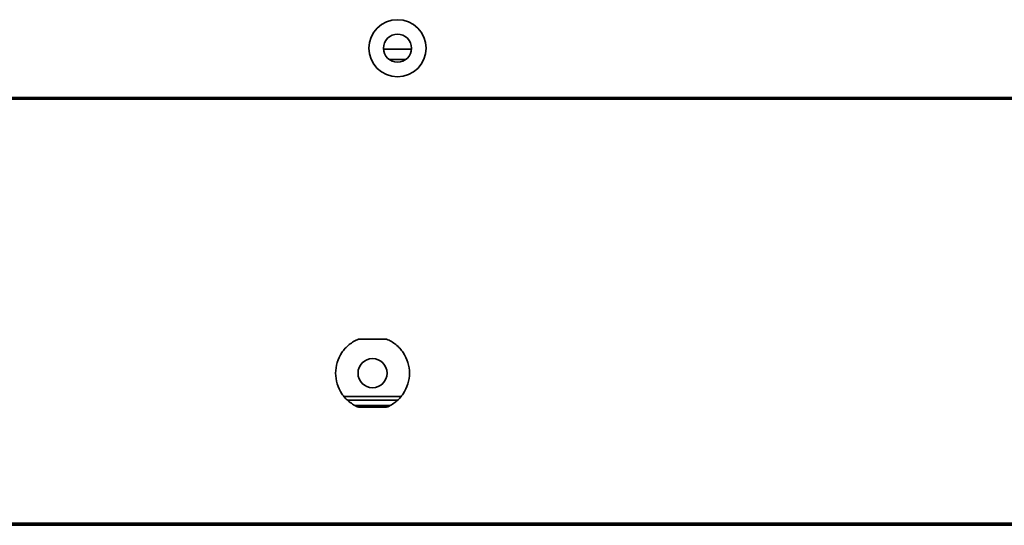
# Model space of a CAD drawing. Header units: millimetres. Extents: x 1 to 1119, y -1 to 863.
# Tile 29 of 211: x 283 to 313, y 136 to 151. Entities that reach past the tile are written whole.
import ezdxf

# ---------------------------------------------------------------- set-up
doc = ezdxf.new("R2010")
doc.units = ezdxf.units.MM

msp = doc.modelspace()

# ---------------------------------------------------------------- linework, layer by layer
at = {"color": 7, "linetype": 'Continuous', "lineweight": 35}
for p, q in [((294.8949, 150.093), (294.0637, 150.093)), ((294.2338, 149.7863), (294.7248, 149.7863)), ((347.6026, 148.653), (182.6779, 148.653)), ((347.6043, 148.6063), (182.6779, 148.6063)), ((293.316, 141.4563), (294.1559, 141.4563)), ((294.57, 139.7397), (292.9019, 139.7397)), ((294.4793, 139.6397), (292.9926, 139.6397)), ((294.2395, 139.473), (293.2324, 139.473)), ((294.1559, 139.423), (293.316, 139.423)), ((176.1009, 135.9563), (579.5043, 135.9563)), ((176.1009, 135.9063), (579.5043, 135.9063)), ((181.1026, 135.973), (574.5026, 135.973))]:
    msp.add_line(p, q, dxfattribs=at)
for centre, radius in [((294.4793, 150.123), 0.85), ((294.4793, 150.123), 0.4167), ((293.7359, 140.4397), 0.4333)]:
    msp.add_circle(centre, radius, dxfattribs=at)
for points, knots in [([(293.316, 139.423), (293.2196, 139.4728), (293.0269, 139.5725), (292.8087, 139.8202), (292.6679, 140.1152), (292.62, 140.4397), (292.6679, 140.7642), (292.8087, 141.0591), (293.0269, 141.3069), (293.2196, 141.4065), (293.316, 141.4563)], [0, 0, 0, 0, 0.1250007, 0.2499988, 0.3749993, 0.5, 0.6250007, 0.7500013, 0.8749993, 1, 1, 1, 1]), ([(293.316, 141.4563), (293.2196, 141.4065), (293.0269, 141.3069), (292.8087, 141.0591), (292.6679, 140.7642), (292.62, 140.4397), (292.6679, 140.1152), (292.8087, 139.8202), (293.0269, 139.5725), (293.2196, 139.4728), (293.316, 139.423)], [0, 0, 0, 0, 0.1250007, 0.2499987, 0.3749993, 0.5, 0.6250007, 0.7500012, 0.8749993, 1, 1, 1, 1]), ([(294.1559, 141.4563), (294.2523, 141.4065), (294.445, 141.3069), (294.6632, 141.0591), (294.804, 140.7642), (294.8519, 140.4397), (294.804, 140.1152), (294.6632, 139.8202), (294.445, 139.5725), (294.2523, 139.4728), (294.1559, 139.423)], [0, 0, 0, 0, 0.1250004, 0.2499995, 0.3749999, 0.5, 0.6250002, 0.7500004, 0.8749995, 1, 1, 1, 1]), ([(294.1559, 139.423), (294.2523, 139.4728), (294.445, 139.5725), (294.6632, 139.8202), (294.804, 140.1152), (294.8519, 140.4397), (294.804, 140.7642), (294.6632, 141.0591), (294.445, 141.3069), (294.2523, 141.4065), (294.1559, 141.4563)], [0, 0, 0, 0, 0.1250005, 0.2499996, 0.3749998, 0.5, 0.6250001, 0.7500005, 0.8749996, 1, 1, 1, 1])]:
    msp.add_open_spline(points, degree=3, knots=knots, dxfattribs=at)

doc.saveas('drawing.dxf')
